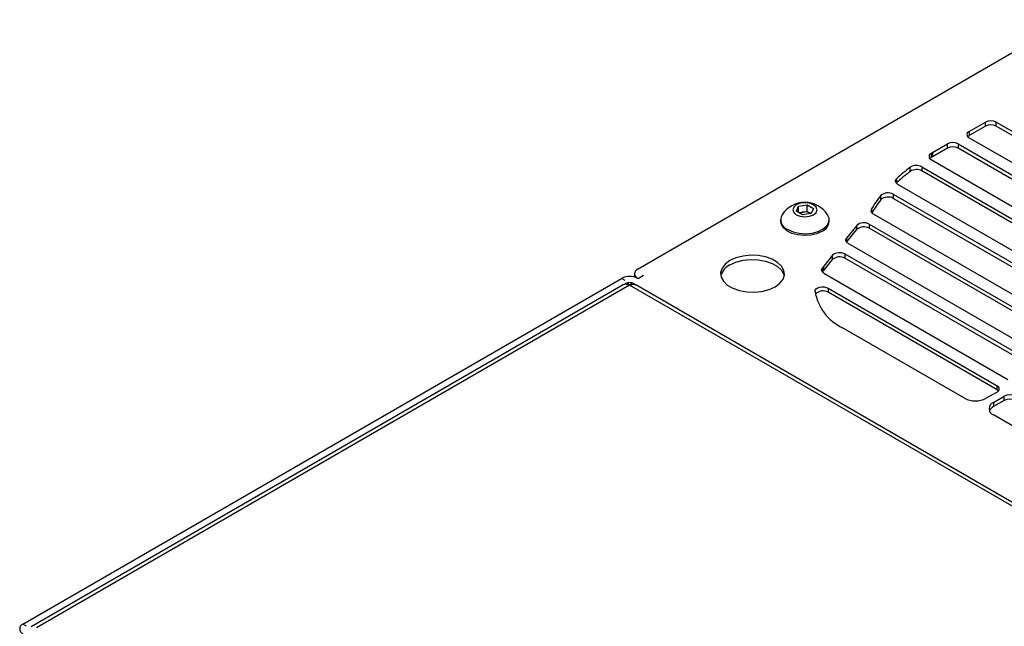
# Model space of a CAD drawing. Header units: millimetres. Extents: x 155400 to 158106, y 111257 to 114777.
# Tile 152 of 157: x 157532 to 157725, y 114582 to 114700. Entities that reach past the tile are written whole.
import ezdxf

# ---------------------------------------------------------------- set-up
doc = ezdxf.new("R2010")
doc.units = ezdxf.units.MM

msp = doc.modelspace()

# ---------------------------------------------------------------- linework, layer by layer
at = {"color": 7, "linetype": 'Continuous', "lineweight": 25}
for p, q in [((157653.32, 114651.64), (157737.61, 114700.3)), ((157718.02, 114678.46), (157721.2, 114680.29)), ((157721.2, 114679.48), (157721.2, 114680.29)), ((157723.32, 114680.29), (157768.03, 114654.48)), ((157723.32, 114679.48), (157723.32, 114680.29)), ((157721.2, 114679.48), (157718.02, 114677.64)), ((157718.02, 114678.46), (157718.02, 114677.64)), ((157768.03, 114653.67), (157723.32, 114679.48)), ((157718.02, 114677.23), (157762.73, 114651.42)), ((157710.86, 114674.33), (157713.78, 114676.01)), ((157713.78, 114675.19), (157710.86, 114673.51)), ((157710.86, 114674.33), (157710.86, 114673.51)), ((157713.78, 114675.19), (157713.78, 114676.01)), ((157715.9, 114676.01), (157760.61, 114650.2)), ((157715.9, 114676.01), (157715.9, 114675.19)), ((157760.61, 114649.38), (157715.9, 114675.19)), ((157710.59, 114674.17), (157710.59, 114673.35)), ((157710.6, 114672.95), (157755.31, 114647.14)), ((157706.52, 114670.65), (157706.52, 114671.46)), ((157708.77, 114671.55), (157753.19, 114645.91)), ((157708.77, 114671.55), (157708.77, 114670.73)), ((157753.19, 114645.09), (157708.77, 114670.73)), ((157703.83, 114669.23), (157703.83, 114668.41)), ((157703.78, 114668.36), (157703.83, 114668.41)), ((157704.04, 114668.16), (157747.88, 114642.85)), ((157700.77, 114665.13), (157700.77, 114665.95)), ((157703.19, 114666.2), (157745.76, 114641.62)), ((157703.19, 114666.2), (157703.19, 114665.38)), ((157745.76, 114640.81), (157703.19, 114665.38)), ((157684.24, 114662.89), (157684.69, 114663.86)), ((157685.47, 114662.18), (157684.24, 114662.89)), ((157684.69, 114663.86), (157686.36, 114664.12)), ((157684.69, 114662.63), (157684.69, 114663.86)), ((157685.53, 114662.71), (157686.36, 114662.84)), ((157686.36, 114664.12), (157687.59, 114663.41)), ((157686.36, 114662.84), (157686.36, 114664.12)), ((157686.36, 114662.84), (157686.97, 114662.49)), ((157687.59, 114663.41), (157687.14, 114662.44)), ((157698.9, 114663.24), (157698.9, 114662.68)), ((157681.16, 114661.22), (157681.16, 114660.91)), ((157684.76, 114662.59), (157685.53, 114662.71)), ((157687.14, 114662.44), (157685.47, 114662.18)), ((157687.07, 114662.43), (157686.97, 114662.49)), ((157686.97, 114662.49), (157687.07, 114662.43)), ((157690.66, 114660.91), (157690.66, 114661.22)), ((157699.26, 114662.35), (157740.46, 114638.56)), ((157696.05, 114660.11), (157694.03, 114657.6)), ((157694.06, 114656.83), (157696.05, 114659.29)), ((157696.05, 114659.29), (157696.05, 114660.11)), ((157698.47, 114660.35), (157738.34, 114637.34)), ((157698.47, 114660.35), (157698.47, 114659.54)), ((157738.34, 114636.52), (157698.47, 114659.54)), ((157694.03, 114657.6), (157694.03, 114656.87)), ((157694.33, 114656.62), (157733.03, 114634.28)), ((157691.33, 114654.26), (157689.61, 114652.13)), ((157689.61, 114651.31), (157691.33, 114653.44)), ((157691.33, 114653.44), (157691.33, 114654.26)), ((157693.75, 114654.51), (157730.91, 114633.05)), ((157693.75, 114654.51), (157693.75, 114653.69)), ((157730.91, 114632.24), (157693.75, 114653.69)), ((157689.29, 114651.71), (157689.29, 114651.05)), ((157689.61, 114651.31), (157689.61, 114652.13)), ((157533.01, 114582.18), (157650.03, 114649.74)), ((157650.76, 114649.32), (157650.03, 114649.74)), ((157652.62, 114650.66), (157652.62, 114649.99)), ((157654.38, 114650.29), (157653.32, 114649.68)), ((157689.61, 114650.77), (157725.61, 114629.99)), ((157650.39, 114648.46), (157534.64, 114581.64)), ((157651.62, 114648.41), (157535.66, 114581.47)), ((157650.87, 114648.74), (157650.27, 114648.39)), ((157960.27, 114470.23), (157651.62, 114648.41)), ((157652.86, 114648.46), (157652.38, 114648.74)), ((157961.29, 114470.41), (157652.86, 114648.46)), ((157690.45, 114647.84), (157723.49, 114628.77)), ((157690.45, 114647.84), (157690.45, 114647.02)), ((157723.49, 114627.95), (157690.45, 114647.02)), ((157717.12, 114626.32), (157693.29, 114640.08)), ((157723.49, 114627.95), (157723.49, 114628.77)), ((157723.49, 114627.54), (157721.37, 114626.32)), ((157722.78, 114625.5), (157724.9, 114626.73)), ((157724.9, 114625.91), (157724.9, 114626.73)), ((157724.9, 114625.91), (157722.78, 114624.68)), ((157722.78, 114625.5), (157722.78, 114624.68)), ((157765.37, 114598.47), (157722.78, 114623.05)), ((157533.73, 114581.76), (157533.01, 114582.18))]:
    msp.add_line(p, q, dxfattribs=at)
at = {"color": 7, "linetype": 'Continuous', "lineweight": 25, "flags": 128}
for points in [[(157717.76, 114677.44), (157717.83, 114677.51), (157718.02, 114677.64)], [(157710.33, 114673.15), (157710.4, 114673.22), (157710.59, 114673.35)], [(157704.04, 114668.16), (157703.88, 114668.27), (157703.75, 114668.39), (157703.66, 114668.53), (157703.62, 114668.67), (157703.61, 114668.82), (157703.64, 114668.96), (157703.72, 114669.1), (157703.83, 114669.23)], [(157684.23, 114662.18), (157685.01, 114661.88), (157685.91, 114661.78), (157686.82, 114661.88), (157687.59, 114662.18), (157688.11, 114662.63), (157688.29, 114663.15), (157688.11, 114663.68), (157687.59, 114664.12), (157686.82, 114664.42), (157685.91, 114664.52), (157685.01, 114664.42), (157684.23, 114664.12), (157683.72, 114663.68), (157683.54, 114663.15), (157683.72, 114662.63), (157684.23, 114662.18)], [(157681.16, 114660.91), (157681.23, 114660.44), (157681.62, 114659.73), (157682.33, 114659.1), (157683.31, 114658.61), (157684.48, 114658.29), (157685.75, 114658.16), (157687.04, 114658.24), (157688.24, 114658.51), (157689.27, 114658.97)], [(157682.56, 114659.28), (157683.59, 114658.83), (157684.79, 114658.55), (157686.08, 114658.47), (157687.35, 114658.6), (157688.52, 114658.92), (157689.49, 114659.41), (157690.2, 114660.04), (157690.6, 114660.75), (157690.64, 114661.5), (157690.35, 114662.19)], [(157694.33, 114656.62), (157694.18, 114656.72), (157694.06, 114656.84), (157693.97, 114656.96), (157693.91, 114657.08), (157693.89, 114657.22), (157693.9, 114657.35), (157693.95, 114657.48), (157694.03, 114657.6)], [(157671.25, 114653.21), (157670.32, 114652.53), (157669.7, 114651.73), (157669.43, 114650.88), (157669.52, 114650.01), (157669.97, 114649.18), (157670.74, 114648.43), (157671.81, 114647.82), (157673.1, 114647.37), (157674.54, 114647.11), (157676.04, 114647.06), (157677.52, 114647.21), (157678.9, 114647.57), (157680.08, 114648.11), (157681.01, 114648.79), (157681.63, 114649.59), (157681.9, 114650.44), (157681.81, 114651.31), (157681.36, 114652.14), (157680.58, 114652.88), (157679.52, 114653.5), (157678.23, 114653.95), (157676.79, 114654.21), (157675.29, 114654.26), (157673.81, 114654.1), (157672.43, 114653.75), (157671.25, 114653.21)], [(157671.25, 114652.39), (157672.43, 114652.93), (157673.81, 114653.29), (157675.29, 114653.44), (157676.79, 114653.39), (157678.23, 114653.13), (157679.52, 114652.68), (157680.58, 114652.07), (157681.36, 114651.32), (157681.81, 114650.49), (157681.87, 114650.25)], [(157689.61, 114650.77), (157689.47, 114650.87), (157689.35, 114650.97), (157689.26, 114651.09), (157689.2, 114651.21), (157689.18, 114651.34), (157689.18, 114651.47), (157689.22, 114651.59), (157689.29, 114651.71)], [(157687.89, 114647.19), (157687.94, 114647.45), (157688.12, 114647.69), (157688.41, 114647.88), (157688.79, 114648.02), (157689.22, 114648.09), (157689.67, 114648.08), (157690.09, 114647.99), (157690.45, 114647.84)], [(157723.49, 114627.95), (157723.67, 114627.82), (157723.75, 114627.75)]]:
    msp.add_lwpolyline(points, dxfattribs=at)
at = {"color": 7, "linetype": 'Continuous', "lineweight": 25}
for centre, radius, start, end in [((157722.26, 114678.25), 2.31, 62.6097, 117.3903), ((157718.25, 114677.85), 0.655, 110.7834, 249.2166), ((157722.26, 114677.43), 2.31, 62.6097, 117.3903), ((157714.84, 114673.96), 2.31, 62.6097, 117.3903), ((157734.29, 114633.74), 46.87, 119.9969, 120.3857), ((157714.84, 114673.14), 2.31, 62.6097, 117.3903), ((157710.83, 114673.56), 0.654, 111.4518, 249.3229), ((157734.29, 114632.92), 46.87, 119.9969, 120.3857), ((157727.74, 114643.25), 35.3, 126.9379, 132.6135), ((157727.74, 114642.43), 35.3, 126.9379, 132.6135), ((157707.72, 114669.56), 2.25, 62.1179, 122.2491), ((157707.72, 114668.75), 2.25, 62.1179, 122.2491), ((157719.52, 114650.99), 23.99, 141.4321, 149.2994), ((157719.58, 114650.14), 24.05, 141.4376, 148.8894), ((157702.16, 114664.36), 2.11, 60.6233, 131.2166), ((157702.16, 114663.54), 2.11, 60.6233, 131.2166), ((157685.91, 114659.27), 5.32, 33.3353, 146.6647), ((157699.48, 114662.95), 0.646, 153.8581, 249.9798), ((157683.25, 114661.19), 2.04, 150.6677, 250.09), ((157685.8, 114660.75), 1.98, 98.0612, 117.2211), ((157685.92, 114660.44), 2.3, 62.6428, 99.7711), ((157688.31, 114661.13), 2.37, 294.0627, 354.6172), ((157697.44, 114658.51), 2.11, 60.6794, 130.945), ((157697.44, 114657.69), 2.11, 60.6794, 130.945), ((157692.71, 114652.66), 2.11, 60.6794, 130.945), ((157692.71, 114651.85), 2.11, 60.6794, 130.945), ((157672.69, 114649.36), 3.36, 115.5636, 164.6801), ((157696.92, 114646.22), 9.4, 141.0515, 144.2338), ((157696.92, 114645.41), 9.4, 141.0515, 144.2338), ((157651.62, 114646.67), 3.46, 62.6097, 117.3903), ((157651.62, 114647.44), 1.5, 59.743, 120.2068), ((157697.32, 114648.74), 9.55, 189.3213, 245.0543), ((157689.43, 114645.29), 2.01, 59.5144, 137.1525), ((157723.25, 114628.15), 0.655, 290.7834, 69.2166), ((157719.24, 114630.41), 4.61, 242.6097, 297.3903), ((157725.96, 114624.68), 2.31, 62.6097, 117.3903), ((157723.24, 114624.28), 1.31, 110.7834, 249.2166), ((157723.59, 114623.1), 1.78, 117.1755, 154.405), ((157725.96, 114623.86), 2.31, 62.6097, 117.3903), ((157533.35, 114581.26), 0.982, 110.7834, 249.2166)]:
    msp.add_arc(centre, radius, start, end, dxfattribs=at)
for points, knots in [([(157653.32, 114651.64), (157653.28, 114651.62), (157653.21, 114651.58), (157653.12, 114651.51), (157653.03, 114651.44), (157652.95, 114651.37), (157652.88, 114651.29), (157652.77, 114651.16), (157652.66, 114650.96), (157652.6, 114650.7), (157652.63, 114650.44), (157652.73, 114650.21), (157652.87, 114650.03), (157653.03, 114649.88), (157653.15, 114649.79), (157653.22, 114649.74)], [0, 0, 0, 0, 0.041952, 0.083581, 0.125053, 0.166535, 0.208194, 0.250194, 0.375039, 0.50006, 0.624905, 0.749926, 0.833468, 0.91638, 1, 1, 1, 1]), ([(157651.62, 114648.41), (157651.62, 114648.42), (157651.62, 114648.42), (157651.62, 114648.42), (157651.62, 114648.42), (157651.49, 114648.56), (157651.33, 114648.7), (157651.07, 114648.8), (157650.96, 114648.76), (157650.88, 114648.72)], [0, 0, 0, 0, 0.0052436, 0.0066922, 0.0081604, 0.009295, 0.4604412, 0.6072357, 1, 1, 1, 1]), ([(157652.37, 114648.72), (157652.28, 114648.75), (157652.11, 114648.82), (157651.84, 114648.64), (157651.68, 114648.47), (157651.64, 114648.43), (157651.63, 114648.42), (157651.63, 114648.42), (157651.63, 114648.42), (157651.63, 114648.42), (157651.63, 114648.42), (157651.62, 114648.42), (157651.62, 114648.41)], [0, 0, 0, 0, 0.393129, 0.844572, 0.972256, 0.990356, 0.990426, 0.99071, 0.991844, 0.993311, 0.994759, 1, 1, 1, 1])]:
    msp.add_open_spline(points, degree=3, knots=knots, dxfattribs=at)
for points in [[(157650.96, 114648.59), (157650.75, 114648.6), (157650.55, 114648.56), (157650.39, 114648.46)], [(157651.62, 114648.41), (157651.4, 114648.52), (157651.17, 114648.59), (157650.96, 114648.59)], [(157651.62, 114648.41), (157651.85, 114648.52), (157652.08, 114648.59), (157652.29, 114648.59)], [(157652.29, 114648.59), (157652.5, 114648.6), (157652.69, 114648.56), (157652.86, 114648.46)]]:
    msp.add_open_spline(points, degree=3, dxfattribs=at)

doc.saveas('drawing.dxf')
